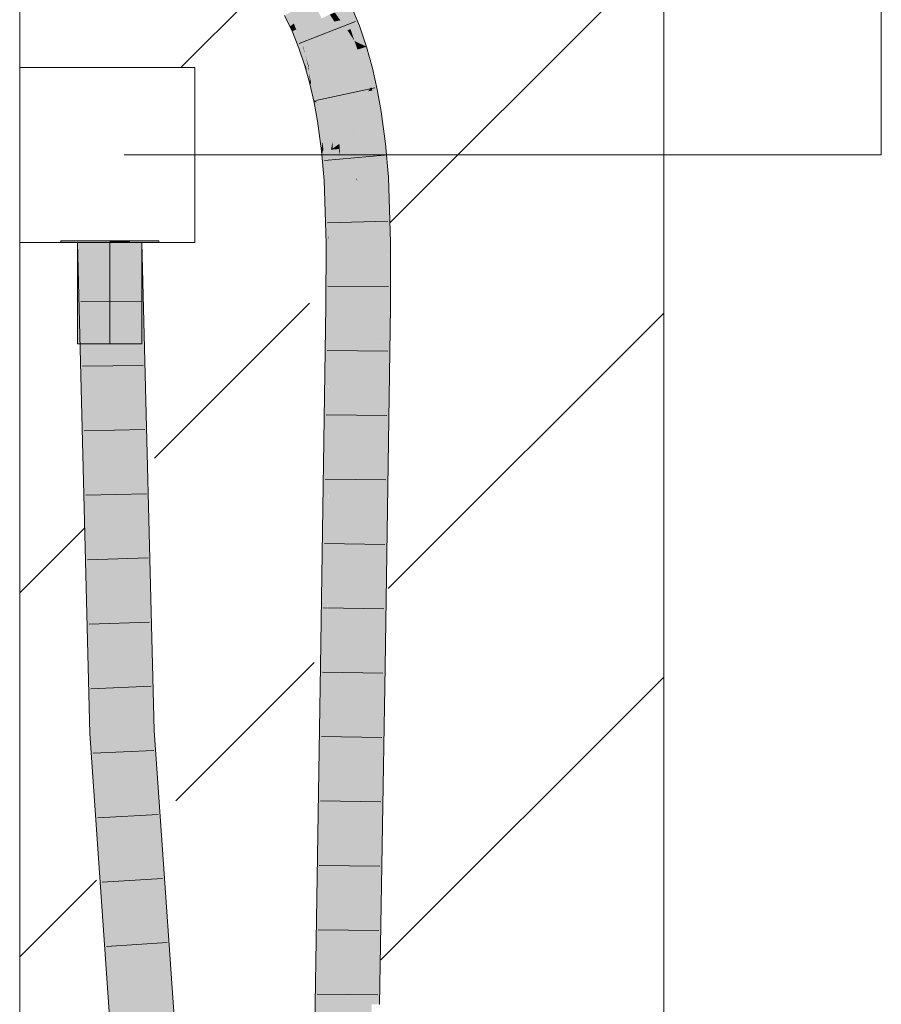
# Model space of a CAD drawing. Extents: x -620 to 300, y 62 to 1112.
# Tile 225 of 256: x 238.91 to 242.26, y 772.57 to 776.39. Entities that reach past the tile are written whole.
import ezdxf
from ezdxf.lldxf.tags import DXFTag

# ---------------------------------------------------------------- set-up
doc = ezdxf.new("R2010")
doc.units = 0
doc.layers.get('0').update_dxf_attribs({"lineweight": 13})
for name, color, linetype, lineweight, true_color in [('E_Betonbaudose', 1, 'Continuous', 13, 0xff0000), ('E_Detail_Wandschraffur', 7, 'Continuous', 5, 0xc0c0c0), ('E_Leerrohr 25-A06GA1MY8I', 7, 'Continuous', 9, 0xff8000), ('E_Leerrohr 25-Shading', 7, 'Continuous', 9, 0xff8000)]:
    doc.layers.add(name, color=color, linetype=linetype, lineweight=lineweight, true_color=true_color)
doc.layers.add('E_Detail_Linie_Text_Bem', color=7, linetype='Continuous', lineweight=13)
tags = doc.linetypes.add('fein_strichliert', pattern=[4, 1, -2, 1]).pattern_tags.tags
tags[8:9] = [DXFTag(74, 4), DXFTag(75, 0), DXFTag(340, '0'), DXFTag(46, 0.0), DXFTag(50, 0.0), DXFTag(44, 0.0), DXFTag(45, 0.0)]
tags[6:7] = [DXFTag(74, 4), DXFTag(75, 0), DXFTag(340, '0'), DXFTag(46, 0.0), DXFTag(50, 0.0), DXFTag(44, 0.0), DXFTag(45, 0.0)]
tags[4:5] = [DXFTag(74, 4), DXFTag(75, 0), DXFTag(340, '0'), DXFTag(46, 0.0), DXFTag(50, 0.0), DXFTag(44, 0.0), DXFTag(45, 0.0)]
tags = doc.linetypes.add('STRICHPUNKT2-A06GA1MZ8I', pattern=[12.7, 6.35, -3.175, 0, -3.175]).pattern_tags.tags
tags[10:11] = [DXFTag(74, 4), DXFTag(75, 0), DXFTag(340, '0'), DXFTag(46, 0.0), DXFTag(50, 0.0), DXFTag(44, 0.0), DXFTag(45, 0.0)]
tags[8:9] = [DXFTag(74, 4), DXFTag(75, 0), DXFTag(340, '0'), DXFTag(46, 0.0), DXFTag(50, 0.0), DXFTag(44, 0.0), DXFTag(45, 0.0)]
tags[6:7] = [DXFTag(74, 4), DXFTag(75, 0), DXFTag(340, '0'), DXFTag(46, 0.0), DXFTag(50, 0.0), DXFTag(44, 0.0), DXFTag(45, 0.0)]
tags[4:5] = [DXFTag(74, 4), DXFTag(75, 0), DXFTag(340, '0'), DXFTag(46, 0.0), DXFTag(50, 0.0), DXFTag(44, 0.0), DXFTag(45, 0.0)]

# ---------------------------------------------------------------- blocks, each defined once
blk = doc.blocks.new('Shading-A06GA12F8I', base_point=(239.2473, 760.11))
at = {"layer": 'E_Leerrohr 25-Shading', "color": 30, "true_color": 0xf57b00}
for points in [[(240.0516, 776.4683), (239.9741, 776.4258), (240.0859, 776.3973), (240.0051, 776.3615)], [(240.0945, 776.376), (240.1359, 776.3845), (240.0859, 776.3973), (240.1181, 776.4117)], [(240.1359, 776.3845), (240.159, 776.3892), (240.1181, 776.4117), (240.1371, 776.4201)], [(240.1984, 776.3553), (240.1667, 776.4332), (240.1863, 776.3508), (240.1371, 776.4201)], [(240.0945, 776.376), (240.0859, 776.3973), (240.0327, 776.2936), (240.0051, 776.3615)], [(240.0945, 776.376), (240.0327, 776.2936), (240.1058, 776.3208)], [(240.1863, 776.3508), (240.159, 776.3892), (240.1155, 776.3245), (240.0945, 776.376)], [(240.1155, 776.3245), (240.0945, 776.376), (240.1058, 776.3208)], [(240.2253, 776.2758), (240.2139, 776.3094), (240.1155, 776.3245), (240.1863, 776.3508)], [(240.2139, 776.3094), (240.1984, 776.3553), (240.1863, 776.3508)], [(240.1058, 776.3208), (240.0327, 776.2936), (240.1193, 776.2431), (240.0564, 776.2236)], [(240.1409, 776.2498), (240.1155, 776.3245), (240.1193, 776.2431), (240.1058, 776.3208)], [(240.1431, 776.2504), (240.2253, 776.2758), (240.1155, 776.3245)], [(240.1409, 776.2498), (240.1431, 776.2504), (240.1155, 776.3245)], [(240.2479, 776.1951), (240.2253, 776.2758), (240.1688, 776.1751), (240.1431, 776.2504)], [(240.1193, 776.2431), (240.0564, 776.2236), (240.1306, 776.1654), (240.0765, 776.1517)], [(240.1622, 776.1734), (240.1409, 776.2498), (240.1306, 776.1654), (240.1193, 776.2431)], [(240.1688, 776.1751), (240.1431, 776.2504), (240.1643, 776.174), (240.1409, 776.2498)], [(240.1409, 776.2498), (240.1622, 776.1734), (240.1643, 776.174)], [(240.193, 776.0984), (240.1688, 776.1751), (240.186, 776.0969), (240.1643, 776.174)], [(240.2665, 776.1134), (240.2479, 776.1951), (240.193, 776.0984), (240.1688, 776.1751)], [(240.1283, 776.1649), (240.0765, 776.1517), (240.1279, 776.085), (240.0933, 776.0779)], [(240.14, 776.0875), (240.1306, 776.1654), (240.1279, 776.085), (240.1283, 776.1649)], [(240.1799, 776.0957), (240.1622, 776.1734), (240.14, 776.0875), (240.1306, 776.1654)], [(240.186, 776.0969), (240.1643, 776.174), (240.1818, 776.0961), (240.1622, 776.1734)], [(240.1622, 776.1734), (240.1799, 776.0957), (240.1818, 776.0961)], [(240.2158, 776.02), (240.193, 776.0984), (240.2063, 776.0185), (240.186, 776.0969)], [(240.2816, 776.03), (240.2665, 776.1134), (240.2158, 776.02), (240.193, 776.0984)], [(240.1085, 776.0811), (240.0933, 776.0779), (240.1135, 776.0044), (240.1069, 776.0034)], [(240.1282, 776.0066), (240.1279, 776.085), (240.1135, 776.0044), (240.1085, 776.0811)], [(240.1477, 776.0096), (240.14, 776.0875), (240.1282, 776.0066), (240.1279, 776.085)], [(240.1943, 776.0167), (240.1799, 776.0957), (240.1477, 776.0096), (240.14, 776.0875)], [(240.1818, 776.0961), (240.1799, 776.0957), (240.1999, 776.0175), (240.1943, 776.0167)], [(240.2063, 776.0185), (240.186, 776.0969), (240.1999, 776.0175), (240.1818, 776.0961)], [(240.2982, 775.9058), (240.2816, 776.03), (240.2475, 775.9003), (240.2158, 776.02)], [(240.1135, 776.0044), (240.1069, 776.0034), (240.1225, 775.8866)], [(240.1282, 776.0066), (240.1135, 776.0044), (240.1293, 775.92), (240.1225, 775.8866)], [(240.1293, 775.92), (240.1477, 776.0096), (240.1282, 776.0066)], [(240.1477, 776.0096), (240.1293, 775.92), (240.1467, 775.9037), (240.1297, 775.8917)], [(240.1477, 776.0096), (240.1467, 775.9037), (240.1494, 775.9879)], [(240.1467, 775.9037), (240.1552, 775.9098), (240.1494, 775.9879)], [(240.1477, 776.0096), (240.1528, 775.9412), (240.1943, 776.0167), (240.1722, 775.9424)], [(240.1943, 776.0167), (240.1722, 775.9424), (240.2039, 775.9443)], [(240.2039, 775.9443), (240.2234, 775.9455), (240.1943, 776.0167), (240.2063, 776.0185)], [(240.2234, 775.9455), (240.2353, 775.9462), (240.2063, 776.0185), (240.2158, 776.02)], [(240.2475, 775.9003), (240.2353, 775.9462), (240.2103, 775.8962), (240.2039, 775.9443)], [(240.1293, 775.92), (240.1225, 775.8866), (240.1297, 775.8917)], [(240.1543, 775.8901), (240.1552, 775.9098), (240.1462, 775.8892), (240.1467, 775.9037)], [(240.1528, 775.9412), (240.1566, 775.8903), (240.1722, 775.9424)], [(240.1566, 775.8903), (240.1552, 775.9098), (240.1543, 775.8901)], [(240.1722, 775.9424), (240.1566, 775.8903), (240.2039, 775.9443), (240.207, 775.8958)], [(240.207, 775.8958), (240.2103, 775.8962), (240.2039, 775.9443)], [(240.1297, 775.8917), (240.1225, 775.8866), (240.1297, 775.8874)], [(240.1297, 775.8874), (240.1225, 775.8866), (240.1324, 775.7694)], [(240.1462, 775.8892), (240.1467, 775.9037), (240.1297, 775.8874), (240.1297, 775.8917)], [(240.1462, 775.8892), (240.1297, 775.8874), (240.1448, 775.8257), (240.1324, 775.7694)], [(240.1448, 775.8257), (240.1534, 775.8652), (240.1462, 775.8892), (240.1543, 775.8901)], [(240.1529, 775.7704), (240.1571, 775.8819), (240.15, 775.7703), (240.1534, 775.8652)], [(240.1627, 775.7709), (240.1571, 775.8819), (240.1529, 775.7704)], [(240.1534, 775.8652), (240.1571, 775.8819), (240.1543, 775.8901), (240.1566, 775.8903)], [(240.1627, 775.7709), (240.2119, 775.7734), (240.1566, 775.8903), (240.207, 775.8958)], [(240.2119, 775.7734), (240.2207, 775.7739), (240.207, 775.8958), (240.2103, 775.8962)], [(240.2771, 775.7767), (240.2475, 775.9003), (240.2236, 775.774), (240.2103, 775.8962)], [(240.2103, 775.8962), (240.2207, 775.7739), (240.2236, 775.774)], [(240.309, 775.7783), (240.2982, 775.9058), (240.2771, 775.7767), (240.2475, 775.9003)], [(240.15, 775.7703), (240.1534, 775.8652), (240.1435, 775.77), (240.1448, 775.8257)], [(240.1448, 775.8257), (240.1324, 775.7694), (240.1435, 775.77)], [(240.1435, 775.77), (240.1324, 775.7694), (240.1407, 775.5247)], [(240.1439, 775.5247), (240.15, 775.7703), (240.1407, 775.5247), (240.1435, 775.77)], [(240.1464, 775.5248), (240.1529, 775.7704), (240.1439, 775.5247), (240.15, 775.7703)], [(240.1689, 775.5251), (240.1627, 775.7709), (240.1464, 775.5248), (240.1529, 775.7704)], [(240.1689, 775.5251), (240.2154, 775.5258), (240.1627, 775.7709), (240.2119, 775.7734)], [(240.2154, 775.5258), (240.229, 775.526), (240.2119, 775.7734), (240.2207, 775.7739)], [(240.2207, 775.7739), (240.2244, 775.7643), (240.2236, 775.774)], [(240.2207, 775.7739), (240.2354, 775.5261), (240.2244, 775.7643), (240.2443, 775.5262)], [(240.2207, 775.7739), (240.229, 775.526), (240.2354, 775.5261)], [(240.2244, 775.7643), (240.2771, 775.7767), (240.2236, 775.774)], [(240.2244, 775.7643), (240.3174, 775.5273), (240.2771, 775.7767), (240.315, 775.5988)], [(240.2443, 775.5262), (240.3174, 775.5273), (240.2244, 775.7643)], [(240.315, 775.5988), (240.309, 775.7783), (240.2771, 775.7767)], [(239.2238, 773.6211), (239.3121, 773.6252), (239.1755, 775.5264), (239.2639, 775.5264)], [(239.2639, 775.5264), (239.3561, 775.3745), (239.3523, 775.5264)], [(239.2639, 775.5264), (239.3121, 773.6252), (239.3561, 775.3745), (239.3248, 773.6258)], [(240.1418, 775.2789), (240.1464, 775.5248), (240.1397, 775.2789), (240.1439, 775.5247)], [(240.1439, 775.5247), (240.1407, 775.5247), (240.1397, 775.2789)], [(240.1705, 775.2785), (240.1689, 775.5251), (240.1418, 775.2789), (240.1464, 775.5248)], [(240.1705, 775.2785), (240.2142, 775.278), (240.1689, 775.5251), (240.2154, 775.5258)], [(240.2142, 775.278), (240.2281, 775.2778), (240.2154, 775.5258), (240.229, 775.526)], [(240.2354, 775.5261), (240.229, 775.526), (240.2455, 775.2775), (240.2281, 775.2778)], [(240.2603, 775.2773), (240.2443, 775.5262), (240.2455, 775.2775), (240.2354, 775.5261)], [(240.3165, 775.2766), (240.3174, 775.5273), (240.2603, 775.2773), (240.2443, 775.5262)], [(239.3561, 775.3745), (239.3248, 773.6258), (239.3655, 775.0048), (239.3408, 773.6265)], [(240.1717, 773.8807), (240.1705, 775.2785), (240.1189, 773.8816), (240.1418, 775.2789)], [(240.1418, 775.2789), (240.1397, 775.2789), (240.1189, 773.8816)], [(240.1717, 773.8807), (240.2002, 773.8803), (240.1705, 775.2785), (240.2142, 775.278)], [(240.2002, 773.8803), (240.2073, 773.8802), (240.2142, 775.278), (240.2281, 775.2778)], [(240.2957, 773.8788), (240.2281, 775.2778), (240.2073, 773.8802)], [(240.2957, 773.8788), (240.3052, 774.5151), (240.2281, 775.2778), (240.2603, 775.2773)], [(240.3052, 774.5151), (240.3165, 775.2766), (240.2603, 775.2773)], [(239.3408, 773.6265), (239.4004, 773.6293), (239.3655, 775.0048)], [(240.1065, 773.1115), (240.172, 772.6655), (240.1189, 773.8816), (240.1717, 773.8807)], [(240.1717, 773.8807), (240.172, 772.6655), (240.2002, 773.8803), (240.1862, 772.5689)], [(240.1862, 772.5689), (240.2073, 773.8802), (240.2002, 773.8803)], [(240.2957, 773.8788), (240.2073, 773.8802), (240.2746, 772.5679), (240.1862, 772.5689)], [(239.3479, 771.8271), (239.436, 771.8343), (239.2238, 773.6211), (239.3121, 773.6252)], [(239.3121, 773.6252), (239.3195, 773.5178), (239.3248, 773.6258)], [(239.3248, 773.6258), (239.3195, 773.5178), (239.3408, 773.6265), (239.3366, 773.5414)], [(239.4276, 771.9552), (239.4004, 773.6293), (239.3289, 773.3823), (239.3366, 773.5414)], [(239.3366, 773.5414), (239.4004, 773.6293), (239.3408, 773.6265)], [(239.4004, 773.6293), (239.4276, 771.9552), (239.5241, 771.8415), (239.436, 771.8343)], [(239.3366, 773.5414), (239.3195, 773.5178), (239.3289, 773.3823)], [(240.1065, 773.1115), (240.0978, 772.5698), (240.1201, 772.5696)], [(240.1201, 772.5696), (240.172, 772.569), (240.1065, 773.1115), (240.172, 772.6655)], [(240.172, 772.569), (240.1862, 772.5689), (240.172, 772.6655)], [(240.1594, 771.2762), (240.1201, 772.5696), (240.0944, 771.9254), (240.0978, 772.5698)], [(240.1594, 771.2762), (240.1794, 771.2764), (240.1201, 772.5696), (240.172, 772.569)], [(240.1794, 771.2764), (240.1862, 772.5689), (240.172, 772.569)], [(240.2746, 772.5679), (240.1862, 772.5689), (240.2678, 771.2769), (240.1794, 771.2764)]]:
    blk.add_solid(points, dxfattribs=at)
at = {"layer": 'E_Leerrohr 25-Shading', "color": 34, "true_color": 0xb05800}
for points in [[(240.2001, 776.4481), (240.1667, 776.4332), (240.2327, 776.368), (240.1984, 776.3553)], [(239.9787, 776.3765), (239.9621, 776.4193), (239.9626, 776.3655), (239.942, 776.4082)], [(239.9898, 776.3547), (239.9628, 776.4196), (239.9876, 776.3537), (239.9621, 776.4193)], [(239.9898, 776.3547), (239.9933, 776.3563), (239.9628, 776.4196), (239.9669, 776.4218)], [(239.9669, 776.4218), (239.9933, 776.3563), (239.9719, 776.4246), (240.0002, 776.3593)], [(239.9719, 776.4246), (240.0002, 776.3593), (239.9741, 776.4258), (240.004, 776.361)], [(240.004, 776.361), (240.0051, 776.3615), (239.9741, 776.4258)], [(239.9876, 776.3537), (239.9787, 776.3765), (239.9716, 776.3466), (239.9626, 776.3655)], [(240.2603, 776.2866), (240.2327, 776.368), (240.2139, 776.3094), (240.1984, 776.3553)], [(239.9876, 776.3537), (239.9716, 776.3466), (240.0087, 776.2847), (239.9984, 776.2808)], [(240.0139, 776.2866), (239.9898, 776.3547), (240.0087, 776.2847), (239.9876, 776.3537)], [(240.0139, 776.2866), (240.0154, 776.2872), (239.9898, 776.3547), (239.9933, 776.3563)], [(239.9933, 776.3563), (240.0154, 776.2872), (240.0002, 776.3593), (240.024, 776.2903)], [(240.0002, 776.3593), (240.024, 776.2903), (240.004, 776.361), (240.0294, 776.2924)], [(240.004, 776.361), (240.0294, 776.2924), (240.0051, 776.3615), (240.0318, 776.2933)], [(240.0318, 776.2933), (240.0327, 776.2936), (240.0051, 776.3615)], [(240.0154, 776.2872), (240.0346, 776.2169), (240.024, 776.2903), (240.0431, 776.2195)], [(240.024, 776.2903), (240.0431, 776.2195), (240.0294, 776.2924), (240.05, 776.2217)], [(240.0294, 776.2924), (240.05, 776.2217), (240.0318, 776.2933), (240.0537, 776.2228)], [(240.0318, 776.2933), (240.0537, 776.2228), (240.0327, 776.2936), (240.0555, 776.2234)], [(240.0555, 776.2234), (240.0564, 776.2236), (240.0327, 776.2936)], [(240.2603, 776.2866), (240.2139, 776.3094), (240.2278, 776.2766)], [(240.2139, 776.3094), (240.2253, 776.2758), (240.2278, 776.2766)], [(240.0087, 776.2847), (239.9984, 776.2808), (240.0251, 776.2139), (240.0214, 776.2128)], [(240.0251, 776.2139), (240.0139, 776.2866), (240.0087, 776.2847)], [(240.0154, 776.2872), (240.0139, 776.2866), (240.0234, 776.2545)], [(240.0251, 776.2139), (240.0327, 776.2163), (240.0139, 776.2866), (240.0233, 776.2547)], [(240.0346, 776.2169), (240.0154, 776.2872), (240.0234, 776.2545)], [(240.0327, 776.2163), (240.0346, 776.2169), (240.0233, 776.2547)], [(240.2278, 776.2766), (240.2253, 776.2758), (240.2571, 776.1975), (240.2479, 776.1951)], [(240.2834, 776.2042), (240.2603, 776.2866), (240.2571, 776.1975), (240.2278, 776.2766)], [(240.0251, 776.2139), (240.0214, 776.2128), (240.0309, 776.1791)], [(240.0251, 776.2139), (240.041, 776.1427), (240.0327, 776.2163), (240.0378, 776.1875)], [(240.041, 776.1427), (240.0251, 776.2139), (240.0309, 776.1791)], [(240.0378, 776.1875), (240.0362, 776.2103), (240.0327, 776.2163), (240.0346, 776.2169)], [(240.0522, 776.1456), (240.0577, 776.1469), (240.0346, 776.2169), (240.0431, 776.2195)], [(240.0431, 776.2195), (240.0577, 776.1469), (240.05, 776.2217), (240.0662, 776.1491)], [(240.05, 776.2217), (240.0662, 776.1491), (240.0537, 776.2228), (240.0712, 776.1503)], [(240.0537, 776.2228), (240.0712, 776.1503), (240.0555, 776.2234), (240.074, 776.1511)], [(240.0555, 776.2234), (240.074, 776.1511), (240.0564, 776.2236), (240.0757, 776.1515)], [(240.0757, 776.1515), (240.0765, 776.1517), (240.0564, 776.2236)], [(240.0477, 776.1444), (240.0362, 776.2103), (240.0456, 776.1439), (240.0378, 776.1875)], [(240.0522, 776.1456), (240.0362, 776.2103), (240.0477, 776.1444)], [(240.0378, 776.1875), (240.041, 776.1427), (240.0456, 776.1439)], [(240.2789, 776.13), (240.2571, 776.1975), (240.2665, 776.1134), (240.2479, 776.1951)], [(240.3024, 776.1207), (240.2834, 776.2042), (240.2831, 776.1168), (240.2571, 776.1975)], [(240.0477, 776.1444), (240.041, 776.1427), (240.0553, 776.0801)], [(240.0671, 776.0726), (240.0522, 776.1456), (240.0553, 776.0801), (240.0477, 776.1444)], [(240.0671, 776.0726), (240.0681, 776.0728), (240.0522, 776.1456), (240.0577, 776.1469)], [(240.0577, 776.1469), (240.0681, 776.0728), (240.0662, 776.1491), (240.0782, 776.0749)], [(240.0662, 776.1491), (240.0782, 776.0749), (240.0712, 776.1503), (240.0845, 776.0762)], [(240.0712, 776.1503), (240.0845, 776.0762), (240.074, 776.1511), (240.0882, 776.0769)], [(240.074, 776.1511), (240.0882, 776.0769), (240.0757, 776.1515), (240.0909, 776.0775)], [(240.0757, 776.1515), (240.0909, 776.0775), (240.0765, 776.1517), (240.0926, 776.0778)], [(240.0926, 776.0778), (240.0933, 776.0779), (240.0765, 776.1517)], [(240.2789, 776.13), (240.2665, 776.1134), (240.2825, 776.1167)], [(240.2825, 776.1167), (240.2665, 776.1134), (240.3006, 776.0329), (240.2816, 776.03)], [(240.2831, 776.1168), (240.2789, 776.13), (240.2825, 776.1167)], [(240.3064, 776.0338), (240.2831, 776.1168), (240.3006, 776.0329), (240.2825, 776.1167)], [(240.3178, 776.0355), (240.3024, 776.1207), (240.3064, 776.0338), (240.2831, 776.1168)], [(240.0671, 776.0726), (240.0553, 776.0801), (240.0574, 776.0706)], [(240.0666, 776.0725), (240.0574, 776.0706), (240.072, 775.998), (240.0707, 775.9979)], [(240.0792, 775.9991), (240.0671, 776.0726), (240.072, 775.998), (240.0666, 776.0725)], [(240.0681, 776.0728), (240.0671, 776.0726), (240.0695, 776.0579)], [(240.0681, 776.0728), (240.0792, 775.9991), (240.0782, 776.0749), (240.0864, 776.0002)], [(240.0792, 775.9991), (240.0681, 776.0728), (240.0695, 776.0579)], [(240.0782, 776.0749), (240.0864, 776.0002), (240.0845, 776.0762), (240.0939, 776.0014)], [(240.0845, 776.0762), (240.0939, 776.0014), (240.0882, 776.0769), (240.0986, 776.0021)], [(240.0882, 776.0769), (240.0986, 776.0021), (240.0909, 776.0775), (240.1022, 776.0026)], [(240.0909, 776.0775), (240.1022, 776.0026), (240.0926, 776.0778), (240.1047, 776.0031)], [(240.0926, 776.0778), (240.1047, 776.0031), (240.0933, 776.0779), (240.1062, 776.0032)], [(240.1062, 776.0032), (240.1069, 776.0034), (240.0933, 776.0779)], [(240.2816, 776.03), (240.3119, 775.9612), (240.3006, 776.0329)], [(240.2982, 775.9058), (240.3203, 775.9082), (240.2816, 776.03), (240.3119, 775.9612)], [(240.3119, 775.9612), (240.3064, 776.0338), (240.3006, 776.0329)], [(240.3332, 775.9204), (240.3178, 776.0355), (240.3064, 776.0338)], [(240.3119, 775.9612), (240.3346, 775.9097), (240.3064, 776.0338), (240.3332, 775.9204)], [(240.072, 775.998), (240.0707, 775.9979), (240.0722, 775.9864)], [(240.086, 775.8827), (240.0889, 775.9204), (240.072, 775.998), (240.0792, 775.9991)], [(240.086, 775.8827), (240.072, 775.998), (240.0722, 775.9864)], [(240.0864, 776.0002), (240.0792, 775.9991), (240.0919, 775.8958)], [(240.0864, 776.0002), (240.0935, 775.8835), (240.0939, 776.0014), (240.102, 775.8844)], [(240.0935, 775.8835), (240.0864, 776.0002), (240.0919, 775.8958)], [(240.0939, 776.0014), (240.102, 775.8844), (240.0986, 776.0021), (240.1081, 775.8851)], [(240.0986, 776.0021), (240.1081, 775.8851), (240.1022, 776.0026), (240.1131, 775.8856)], [(240.1022, 776.0026), (240.1131, 775.8856), (240.1047, 776.0031), (240.1169, 775.886)], [(240.1047, 776.0031), (240.1169, 775.886), (240.1062, 776.0032), (240.1196, 775.8863)], [(240.1062, 776.0032), (240.1196, 775.8863), (240.1069, 776.0034), (240.1213, 775.8865)], [(240.1213, 775.8865), (240.1225, 775.8866), (240.1069, 776.0034)], [(240.3119, 775.9612), (240.3203, 775.9082), (240.3121, 775.9608), (240.3239, 775.9086)], [(240.3121, 775.9608), (240.3122, 775.9604), (240.3346, 775.9097), (240.333, 775.9095)], [(240.3122, 775.9604), (240.3239, 775.9086), (240.333, 775.9095)], [(240.0889, 775.9204), (240.086, 775.8827), (240.0899, 775.8831)], [(240.0935, 775.8835), (240.0889, 775.9204), (240.0899, 775.8831)], [(240.3203, 775.9082), (240.2982, 775.9058), (240.333, 775.7795), (240.309, 775.7783)], [(240.333, 775.7795), (240.3239, 775.9086), (240.3203, 775.9082)], [(240.3239, 775.9086), (240.344, 775.7985), (240.333, 775.9095), (240.3351, 775.9042)], [(240.333, 775.7795), (240.3456, 775.7802), (240.3239, 775.9086), (240.344, 775.7985)], [(240.3351, 775.9042), (240.3346, 775.9097), (240.333, 775.9095)], [(240.0899, 775.8831), (240.086, 775.8827), (240.0889, 775.8488)], [(240.103, 775.7679), (240.0935, 775.8835), (240.0889, 775.8488), (240.0899, 775.8831)], [(240.103, 775.7679), (240.1034, 775.7679), (240.0935, 775.8835), (240.102, 775.8844)], [(240.102, 775.8844), (240.1034, 775.7679), (240.1081, 775.8851), (240.111, 775.7683)], [(240.1081, 775.8851), (240.111, 775.7683), (240.1131, 775.8856), (240.1173, 775.7686)], [(240.1131, 775.8856), (240.1173, 775.7686), (240.1169, 775.886), (240.1223, 775.7689)], [(240.1169, 775.886), (240.1223, 775.7689), (240.1196, 775.8863), (240.1262, 775.7691)], [(240.1262, 775.7691), (240.1324, 775.7694), (240.1196, 775.8863), (240.1225, 775.8866)], [(240.103, 775.7679), (240.0889, 775.8488), (240.0959, 775.7675)], [(240.1049, 775.7169), (240.103, 775.7679), (240.0998, 775.6501), (240.0959, 775.7675)], [(240.111, 775.7683), (240.103, 775.7679), (240.1071, 775.6621)], [(240.1071, 775.6621), (240.1115, 775.5452), (240.111, 775.7683), (240.1121, 775.567)], [(240.111, 775.7683), (240.1121, 775.567), (240.1173, 775.7686)], [(240.1173, 775.7686), (240.1121, 775.567), (240.1223, 775.7689), (240.1205, 775.651)], [(240.1324, 775.7694), (240.1205, 775.651), (240.1407, 775.5247), (240.1186, 775.5244)], [(240.1205, 775.651), (240.1324, 775.7694), (240.1223, 775.7689)], [(240.3423, 775.5276), (240.333, 775.7795), (240.315, 775.5988), (240.309, 775.7783)], [(240.352, 775.5894), (240.3456, 775.7802), (240.3348, 775.7322), (240.333, 775.7795)], [(240.1124, 775.5242), (240.1049, 775.7169), (240.1041, 775.5241), (240.0998, 775.6501)], [(240.3348, 775.7322), (240.3393, 775.61), (240.352, 775.5894), (240.3532, 775.5536)], [(240.1205, 775.651), (240.1121, 775.567), (240.1186, 775.5244), (240.1124, 775.5242)], [(240.3393, 775.61), (240.3423, 775.5276), (240.3532, 775.5536), (240.354, 775.5278)], [(240.1115, 775.5452), (240.1124, 775.5242), (240.1121, 775.567)], [(240.3423, 775.5276), (240.315, 775.5988), (240.3211, 775.5273)], [(240.315, 775.5988), (240.3174, 775.5273), (240.3211, 775.5273)], [(239.1389, 775.5264), (239.2179, 773.8532), (239.1455, 775.5264)], [(239.1389, 775.5264), (239.1872, 773.6194), (239.2179, 773.8532), (239.2238, 773.6211)], [(239.2179, 773.8532), (239.1755, 775.5264), (239.1455, 775.5264)], [(239.3523, 775.5264), (239.4369, 773.631), (239.3889, 775.5264)], [(239.3523, 775.5264), (239.3561, 775.3745), (239.4369, 773.631), (239.4316, 773.6307)], [(240.1124, 775.5242), (240.1041, 775.5241), (240.1139, 775.2793), (240.1031, 775.2794)], [(240.1397, 775.2789), (240.1407, 775.5247), (240.1139, 775.2793), (240.1124, 775.5242)], [(240.323, 775.4916), (240.3211, 775.5273), (240.3165, 775.2766), (240.3174, 775.5273)], [(240.3403, 775.2763), (240.3423, 775.5276), (240.3342, 775.2764), (240.3211, 775.5273)], [(240.3534, 775.3684), (240.354, 775.5278), (240.3423, 775.5208), (240.3423, 775.5276)], [(240.323, 775.4916), (240.3165, 775.2766), (240.3222, 775.2766)], [(240.325, 775.2765), (240.3342, 775.2764), (240.3224, 775.3352), (240.323, 775.4916)], [(240.3403, 775.2763), (240.3531, 775.2761), (240.3423, 775.5208), (240.3534, 775.3684)], [(239.3561, 775.3745), (239.4004, 773.6293), (239.4316, 773.6307)], [(240.3222, 775.2766), (240.325, 775.2765), (240.3224, 775.3352)], [(240.1105, 774.1719), (240.1139, 775.2793), (240.0984, 774.966), (240.1031, 775.2794)], [(240.1189, 773.8816), (240.1397, 775.2789), (240.1097, 773.8817), (240.1139, 775.2793)], [(240.3165, 775.2766), (240.3052, 774.5151), (240.3145, 774.8193), (240.3064, 774.3358)], [(240.3323, 773.8783), (240.3531, 775.2761), (240.3104, 773.8786), (240.3403, 775.2763)], [(240.3165, 775.2766), (240.3145, 774.8193), (240.3222, 775.2766)], [(240.325, 775.2765), (240.3222, 775.2766), (240.3237, 775.0327), (240.3203, 775.1612)], [(240.325, 775.2765), (240.3237, 775.0327), (240.3291, 775.1576)], [(240.3291, 775.1576), (240.3342, 775.2764), (240.325, 775.2765)], [(240.3342, 775.2764), (240.3291, 775.1576), (240.3383, 775.1818), (240.3345, 775.0027)], [(240.3383, 775.1818), (240.3403, 775.2763), (240.3342, 775.2764)], [(240.3237, 775.0327), (240.3203, 775.1612), (240.3181, 774.902), (240.3169, 774.9614)], [(240.3345, 775.0027), (240.3291, 775.1576), (240.3301, 774.7966), (240.3237, 775.0327)], [(240.3301, 774.7966), (240.3237, 775.0327), (240.325, 774.5567), (240.3181, 774.902)], [(240.095, 774.7327), (240.1097, 773.8817), (240.0984, 774.966), (240.1105, 774.1719)], [(240.3169, 774.9614), (240.3145, 774.8193), (240.3181, 774.902)], [(240.3181, 774.902), (240.3145, 774.8193), (240.325, 774.5567), (240.3104, 773.8786)], [(240.2986, 773.8788), (240.3104, 773.8786), (240.3145, 774.8193)], [(240.095, 774.7327), (240.0823, 773.8821), (240.0936, 773.882)], [(240.1097, 773.8817), (240.095, 774.7327), (240.0936, 773.882)], [(240.3052, 774.5151), (240.2957, 773.8788), (240.3064, 774.3358), (240.2986, 773.8788)], [(240.0757, 773.4734), (240.0915, 773.0999), (240.0823, 773.8821)], [(240.0823, 773.8821), (240.0915, 773.0999), (240.0936, 773.882)], [(240.0915, 773.0999), (240.1097, 773.8817), (240.0936, 773.882)], [(240.0915, 773.0999), (240.0978, 772.5698), (240.1097, 773.8817), (240.1065, 773.1115)], [(240.1065, 773.1115), (240.1189, 773.8816), (240.1097, 773.8817)], [(240.2746, 772.5679), (240.2826, 772.6656), (240.2986, 773.8788), (240.3104, 773.8786)], [(240.2954, 773.8588), (240.2746, 772.5679), (240.2952, 773.6884)], [(240.2826, 772.6656), (240.32, 773.1166), (240.3104, 773.8786), (240.3323, 773.8783)], [(240.2986, 773.8788), (240.2957, 773.8788), (240.2952, 773.6884), (240.2954, 773.8588)], [(239.1872, 773.6194), (239.2911, 772.6479), (239.2238, 773.6211)], [(239.1872, 773.6194), (239.3114, 771.8241), (239.2911, 772.6479), (239.3313, 771.8257)], [(239.4004, 773.6293), (239.4445, 773.5217), (239.4316, 773.6307)], [(239.4004, 773.6293), (239.5241, 771.8415), (239.4445, 773.5217), (239.5606, 771.8445)], [(239.4445, 773.5217), (239.4369, 773.631), (239.4316, 773.6307)], [(240.0612, 772.5703), (240.0756, 772.5701), (240.0757, 773.4734)], [(240.0757, 773.4734), (240.0756, 772.5701), (240.0915, 773.0999), (240.0901, 772.5699)], [(240.3018, 772.5676), (240.32, 773.1166), (240.2804, 772.5679), (240.2826, 772.6656)], [(240.3112, 772.5676), (240.32, 773.1166), (240.3018, 772.5676)], [(240.0901, 772.5699), (240.0978, 772.5698), (240.0915, 773.0999)], [(240.2826, 772.6656), (240.2746, 772.5679), (240.2804, 772.5679)], [(239.3313, 771.8257), (239.3479, 771.8271), (239.2911, 772.6479)], [(240.0874, 771.2758), (240.0756, 772.5701), (240.057, 771.7736), (240.0612, 772.5703)], [(240.0901, 772.5699), (240.0756, 772.5701), (240.0777, 772.3969), (240.077, 772.4175)], [(240.0901, 772.5699), (240.0777, 772.3969), (240.0898, 772.3968)], [(240.0913, 772.3968), (240.0901, 772.5699), (240.0898, 772.3968)], [(240.0944, 771.9254), (240.0978, 772.5698), (240.0901, 772.5699)], [(240.2804, 772.5679), (240.2746, 772.5679), (240.2678, 771.2769)]]:
    blk.add_solid(points, dxfattribs=at)
at = {"layer": 'E_Leerrohr 25-Shading', "color": 32, "true_color": 0xd96d00}
for points in [[(239.0739, 775.5324), (239.0739, 775.5264), (239.153, 775.5324), (239.1529, 775.5264)], [(239.1559, 775.1324), (239.2527, 775.1324), (239.1389, 775.5264), (239.2527, 775.5264)], [(239.1389, 775.5264), (239.1389, 775.1324), (239.1559, 775.1324)], [(239.1529, 775.5264), (239.2639, 775.5264), (239.153, 775.5324), (239.2639, 775.5324)], [(239.2527, 775.1324), (239.2568, 775.1324), (239.2527, 775.5264), (239.2592, 775.5264)], [(239.2592, 775.5264), (239.2568, 775.1324), (239.2592, 775.2649)], [(239.2568, 775.1324), (239.2639, 775.1324), (239.2639, 775.5264)], [(239.2639, 775.5264), (239.2592, 775.5264), (239.2592, 775.2649)], [(239.2639, 775.5324), (239.2639, 775.5264), (239.3098, 775.5324), (239.3098, 775.5264)], [(239.2639, 775.5264), (239.2668, 775.1324), (239.3889, 775.5264), (239.3889, 775.1324)], [(239.2639, 775.5264), (239.2639, 775.1324), (239.2668, 775.1324)], [(239.3098, 775.5324), (239.3098, 775.5264), (239.3427, 775.5324), (239.3429, 775.5264)], [(239.3429, 775.5264), (239.4539, 775.5264), (239.3427, 775.5324), (239.4539, 775.5324)]]:
    blk.add_solid(points, dxfattribs=at)
blk = doc.blocks.new('Referenz-A06GA1N28I')
at = {"layer": 'E_Betonbaudose', "linetype": 'Continuous', "ltscale": 0.13}
for p, q in [((238.9145, 775.5264), (238.9145, 776.2064)), ((238.9145, 776.2064), (239.5945, 776.2064)), ((239.5945, 776.2064), (239.5945, 775.5264)), ((239.5945, 775.5264), (238.9145, 775.5264))]:
    blk.add_line(p, q, dxfattribs=at)
at = {"layer": 'E_Detail_Linie_Text_Bem', "linetype": 'Continuous', "ltscale": 0.13}
for p, q in [((241.4145, 799.8664), (241.4145, 759.8664)), ((238.9145, 759.8664), (238.9145, 787.8664))]:
    blk.add_line(p, q, dxfattribs=at)
at = {"layer": 'E_Detail_Linie_Text_Bem', "color": 0, "linetype": 'Continuous', "ltscale": 0.13}
for p, q in [((242.2584, 775.8664), (242.2584, 777.8664)), ((239.3204, 775.8664), (242.2584, 775.8664))]:
    blk.add_line(p, q, dxfattribs=at)
at = {"layer": 'E_Detail_Wandschraffur', "linetype": 'fein_strichliert', "ltscale": 0.13}
for p, q in [((240.3522, 775.604), (241.4145, 776.6664)), ((239.4372, 774.6891), (240.0397, 775.2915)), ((238.9145, 774.1664), (239.1667, 774.4185)), ((240.3165, 772.74), (241.4145, 773.8379))]:
    blk.add_line(p, q, dxfattribs=at)
at = {"layer": 'E_Detail_Wandschraffur', "linetype": 'ByBlock', "ltscale": 0.13}
for p, q in [((239.5403, 776.2064), (239.8518, 776.5178)), ((240.3446, 774.1823), (241.4145, 775.2521)), ((239.5206, 773.3582), (240.0576, 773.8953)), ((238.9145, 772.7521), (239.2125, 773.0502))]:
    blk.add_line(p, q, dxfattribs=at)
at = {"layer": 'E_Leerrohr 25-A06GA1MY8I', "linetype": 'Continuous', "ltscale": 0.13}
for p, q in [((240.2001, 776.4481), (240.2327, 776.3681)), ((239.942, 776.4082), (239.9717, 776.3466)), ((239.9988, 776.2996), (240.2177, 776.385)), ((240.2327, 776.3681), (240.2603, 776.2866)), ((239.9717, 776.3466), (239.9984, 776.2808)), ((239.9984, 776.2808), (240.0214, 776.2128)), ((240.2603, 776.2866), (240.2834, 776.2041)), ((240.0214, 776.2128), (240.041, 776.1427)), ((240.2834, 776.2041), (240.3024, 776.1207)), ((240.041, 776.1427), (240.0574, 776.0706)), ((240.0633, 776.0786), (240.2933, 776.1267)), ((240.3024, 776.1207), (240.3178, 776.0355)), ((240.0574, 776.0706), (240.0707, 775.9978)), ((240.3178, 776.0355), (240.3346, 775.9097)), ((240.0707, 775.9978), (240.086, 775.8827)), ((240.3346, 775.9097), (240.3456, 775.7802)), ((240.086, 775.8827), (240.0959, 775.7675)), ((240.0968, 775.8449), (240.3308, 775.8658)), ((240.0959, 775.7675), (240.1041, 775.5241)), ((240.3456, 775.7802), (240.354, 775.5278)), ((240.1089, 775.6026), (240.3438, 775.6088)), ((239.0739, 775.5324), (239.0739, 775.5264)), ((239.0739, 775.5324), (239.1852, 775.5324)), ((239.0739, 775.5264), (239.1852, 775.5264)), ((239.1389, 775.5264), (239.1389, 775.1324)), ((239.1389, 775.5264), (239.2121, 775.5264)), ((239.3889, 775.5264), (239.1389, 775.5264)), ((239.1872, 773.6194), (239.1389, 775.5264)), ((239.1852, 775.5324), (239.3426, 775.5324)), ((239.1852, 775.5264), (239.3426, 775.5264)), ((239.2121, 775.5264), (239.3157, 775.5264)), ((239.3157, 775.5264), (239.3889, 775.5264)), ((239.3426, 775.5324), (239.4539, 775.5324)), ((239.3426, 775.5264), (239.4539, 775.5264)), ((239.3889, 775.1324), (239.3889, 775.5264)), ((239.4369, 773.631), (239.3889, 775.5264)), ((239.4539, 775.5264), (239.4539, 775.5324)), ((240.1041, 775.5241), (240.1031, 775.2794)), ((240.354, 775.5278), (240.3531, 775.2761)), ((240.1109, 775.3563), (240.3459, 775.3552)), ((239.3872, 775.2982), (239.1522, 775.2969)), ((240.1031, 775.2794), (240.0823, 773.8821)), ((240.3531, 775.2761), (240.3323, 773.8783)), ((239.1389, 775.1324), (239.2121, 775.1324)), ((239.2121, 775.1324), (239.3157, 775.1324)), ((239.3157, 775.1324), (239.3889, 775.1324)), ((240.108, 775.1074), (240.343, 775.1042)), ((239.3935, 775.049), (239.1585, 775.0462)), ((240.1043, 774.8574), (240.3393, 774.8542)), ((239.3998, 774.7998), (239.1649, 774.7956)), ((240.1006, 774.6075), (240.3356, 774.6042)), ((239.4062, 774.5506), (239.1712, 774.545)), ((240.0969, 774.3576), (240.3319, 774.3541)), ((239.4125, 774.3014), (239.1776, 774.2943)), ((240.0932, 774.1077), (240.3282, 774.1041)), ((239.4188, 774.0522), (239.1839, 774.0437)), ((240.0823, 773.8821), (240.0612, 772.5702)), ((240.0894, 773.8577), (240.3244, 773.8541)), ((240.3323, 773.8783), (240.3112, 772.5675)), ((239.4251, 773.803), (239.1903, 773.793)), ((239.3114, 771.8241), (239.1872, 773.6194)), ((239.5606, 771.8445), (239.4369, 773.631)), ((240.0854, 773.6076), (240.3204, 773.6042)), ((239.4348, 773.5539), (239.2, 773.5426)), ((240.0814, 773.3576), (240.3164, 773.3544)), ((239.452, 773.3051), (239.2173, 773.2926)), ((240.0773, 773.1075), (240.3123, 773.1045)), ((239.4692, 773.0562), (239.2346, 773.0427)), ((240.0733, 772.8574), (240.3083, 772.8547)), ((239.4864, 772.8074), (239.2519, 772.7927)), ((240.0693, 772.6074), (240.3043, 772.6048)), ((240.0612, 772.5702), (240.0544, 771.2756))]:
    blk.add_line(p, q, dxfattribs=at)
at = {"layer": 'E_Leerrohr 25-A06GA1MY8I', "linetype": 'STRICHPUNKT2-A06GA1MZ8I', "lineweight": 5, "ltscale": 0.13}
blk.add_line((239.2639, 775.5264), (239.2639, 775.1324), dxfattribs=at)

msp = doc.modelspace()

# ---------------------------------------------------------------- block references
at = {"color": 8, "lineweight": 25, "ltscale": 0.25, "true_color": 0x808080}
msp.add_blockref('Referenz-A06GA1N28I', (0, 0), dxfattribs=at)
msp.add_blockref('Shading-A06GA12F8I', (239.2473, 760.11))

doc.saveas('drawing.dxf')
